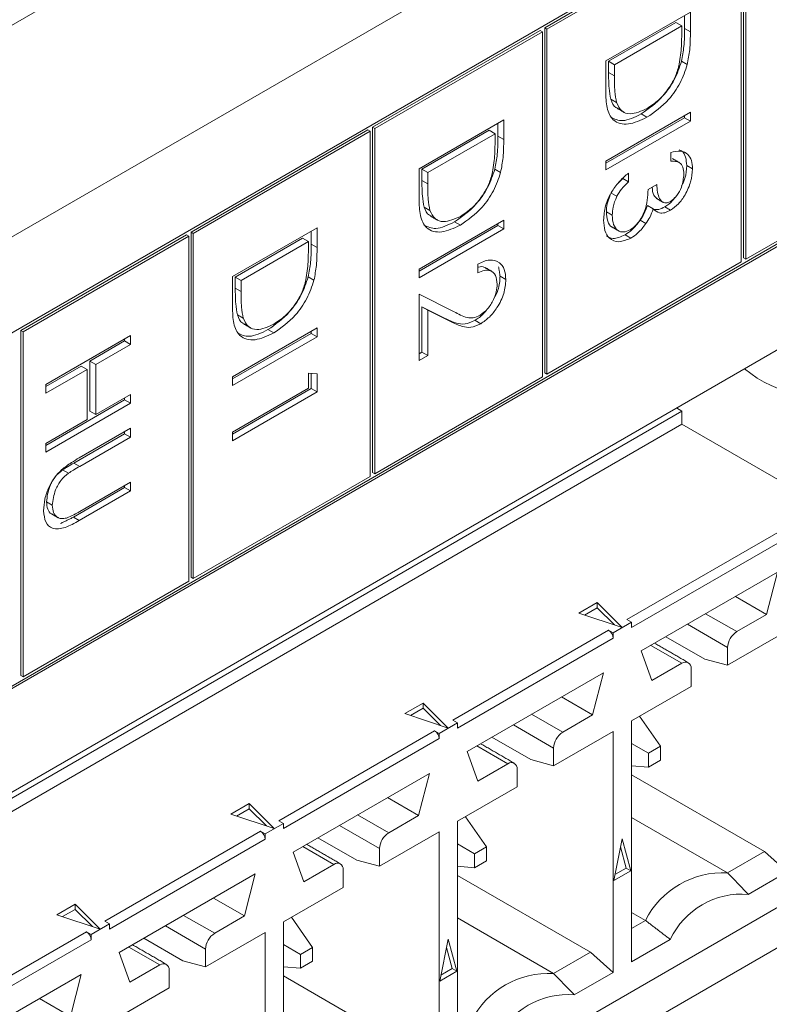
# Model space of a CAD drawing. Header units: inches. Extents: x 0.2 to 16.3, y 0.2 to 11.5.
# Tile 15 of 35: x 3.967 to 4.271, y 1.672 to 2.072. Entities that reach past the tile are written whole.
import ezdxf

# ---------------------------------------------------------------- set-up
doc = ezdxf.new("R2010")
doc.units = ezdxf.units.IN
doc.header["$MEASUREMENT"] = 0

msp = doc.modelspace()

# ---------------------------------------------------------------- linework, layer by layer
at = {"color": 7, "linetype": 'Continuous', "lineweight": 15}
for p, q in [((2.7322788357, 1.3586149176), (4.5782989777, 2.4242996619)), ((4.6155399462, 2.3597964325), (2.7695198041, 1.2941116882)), ((3.7418207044, 1.816413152), (4.3310108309, 2.1565453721)), ((4.2609166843, 1.9748903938), (4.2609166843, 2.1150091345)), ((4.18012838, 2.0683710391), (4.2590607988, 2.1139377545)), ((4.1810563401, 2.0678353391), (4.2599887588, 2.1134020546)), ((4.2599887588, 2.1134020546), (4.2599887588, 1.9732833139)), ((4.2618446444, 1.9743546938), (4.2618446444, 2.1144734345)), ((4.2049408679, 2.0549073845), (4.2393141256, 2.0747506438)), ((4.2369570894, 2.0733899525), (4.2369570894, 2.0680963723)), ((4.2393141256, 2.0747506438), (4.2393141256, 2.0667356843)), ((4.110107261, 2.0279487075), (4.1782724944, 2.0672996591)), ((4.1782724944, 2.0672996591), (4.1792004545, 2.0667639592)), ((4.18012838, 1.9282522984), (4.18012838, 2.0683710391)), ((4.18012838, 2.0683710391), (4.1810563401, 2.0678353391)), ((4.1810563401, 1.9277165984), (4.1810563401, 2.0678353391)), ((4.2334316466, 2.0705139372), (4.2061092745, 2.0547410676)), ((4.2357886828, 2.0691532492), (4.2084663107, 2.0533803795)), ((4.2334316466, 2.0705139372), (4.2357886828, 2.0691532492)), ((4.2357886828, 2.0663623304), (4.2357886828, 2.0691532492)), ((4.2369570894, 2.0680963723), (4.2393141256, 2.0667356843)), ((4.1110352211, 2.0274130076), (4.1792004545, 2.0667639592)), ((4.1792004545, 2.0667639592), (4.1792004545, 1.9266452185)), ((4.2049408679, 2.0426066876), (4.2049408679, 2.0549073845)), ((4.2061092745, 2.0547410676), (4.2061092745, 2.0501849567)), ((4.2061092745, 2.0547410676), (4.2084663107, 2.0533803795)), ((4.2084663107, 2.0533803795), (4.2084663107, 2.0488242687)), ((4.235717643, 2.0547859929), (4.2380746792, 2.0534253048)), ((4.2061092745, 2.0501849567), (4.2084663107, 2.0488242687)), ((4.2069838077, 2.0393433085), (4.209340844, 2.0379826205)), ((4.1290929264, 2.0111212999), (4.1634661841, 2.0309645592)), ((4.1634661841, 2.0309645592), (4.1634661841, 2.0229495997)), ((4.2049408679, 2.0141966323), (4.2393141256, 2.0340398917)), ((4.2369570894, 2.0318384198), (4.2049409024, 2.0133558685)), ((4.2193366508, 2.0333706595), (4.221693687, 2.0320099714)), ((4.2369570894, 2.0326792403), (4.2369570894, 2.0318384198)), ((4.2369570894, 2.0318384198), (4.2393141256, 2.0304777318)), ((4.2393141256, 2.0340398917), (4.2393141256, 2.0304777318)), ((4.0364157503, 1.9854075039), (4.1082513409, 2.0268773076)), ((4.1082513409, 2.0268773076), (4.109179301, 2.0263416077)), ((4.110107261, 1.8878299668), (4.110107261, 2.0279487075)), ((4.110107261, 2.0279487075), (4.1110352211, 2.0274130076)), ((4.1110352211, 1.8872942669), (4.1110352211, 2.0274130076)), ((4.1611091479, 2.0296038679), (4.1611091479, 2.0243102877)), ((4.2393141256, 2.0304777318), (4.2049408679, 2.0106344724)), ((4.0373437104, 1.984871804), (4.109179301, 2.0263416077)), ((4.109179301, 2.0263416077), (4.109179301, 1.886222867)), ((4.1575836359, 2.0267278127), (4.130261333, 2.0109549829)), ((4.1599406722, 2.0253671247), (4.1326183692, 2.0095942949)), ((4.1575836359, 2.0267278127), (4.1599406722, 2.0253671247)), ((4.1599406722, 2.0225762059), (4.1599406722, 2.0253671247)), ((4.1611091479, 2.0243102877), (4.1634661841, 2.0229495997)), ((4.231381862, 2.0141941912), (4.231381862, 2.0177563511)), ((4.3300828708, 2.0126760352), (3.7418207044, 1.673079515)), ((4.3310108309, 2.0121403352), (3.7418207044, 1.6720081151)), ((4.1290929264, 1.998820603), (4.1290929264, 2.0111212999)), ((4.130261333, 2.0109549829), (4.130261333, 2.0063988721)), ((4.130261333, 2.0109549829), (4.1326183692, 2.0095942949)), ((4.1598697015, 2.0109999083), (4.1622267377, 2.0096392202)), ((4.2049408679, 2.0106344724), (4.2049408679, 2.0141966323)), ((4.2378384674, 2.0123894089), (4.2401955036, 2.0110287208)), ((4.3291548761, 2.0132120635), (4.2618446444, 1.9743546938)), ((4.1326183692, 2.0095942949), (4.1326183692, 2.0050381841)), ((4.2118381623, 2.0071978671), (4.2118381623, 2.0071598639)), ((4.2118381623, 2.0071598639), (4.2141951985, 2.0057991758)), ((4.2141951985, 2.0093613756), (4.2141951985, 2.0057991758)), ((4.130261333, 2.0063988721), (4.1326183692, 2.0050381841)), ((4.2221275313, 2.002745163), (4.2256529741, 2.0047803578)), ((4.2071854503, 2.0012514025), (4.2094441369, 1.9999474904)), ((4.1311357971, 1.995557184), (4.1334928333, 1.9941964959)), ((4.221836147, 1.9961940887), (4.2241931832, 1.9948334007)), ((4.2289077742, 1.9956408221), (4.2312648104, 1.9942801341)), ((4.2052279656, 1.9936035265), (4.2075850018, 1.9922428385)), ((4.0532449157, 1.9673351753), (4.0876181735, 1.9871784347)), ((4.0876181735, 1.9871784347), (4.0876181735, 1.9791634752)), ((4.1611091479, 1.9880523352), (4.1290928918, 1.969569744)), ((4.1290929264, 1.9704105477), (4.1634661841, 1.990253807)), ((4.1434887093, 1.9895845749), (4.1458457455, 1.9882238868)), ((4.1611091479, 1.9888931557), (4.1611091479, 1.9880523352)), ((4.1611091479, 1.9880523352), (4.1634661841, 1.9866916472)), ((4.1634661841, 1.990253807), (4.1634661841, 1.9866916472)), ((4.2189028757, 1.9901990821), (4.2212599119, 1.9888383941)), ((3.9672495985, 1.9454787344), (4.0345598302, 1.984336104)), ((3.9681775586, 1.9449430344), (4.0354877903, 1.9838004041)), ((4.0345598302, 1.984336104), (4.0354877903, 1.9838004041)), ((4.0354877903, 1.9838004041), (4.0354877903, 1.8436816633)), ((4.0364157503, 1.8452887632), (4.0364157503, 1.9854075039)), ((4.0364157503, 1.9854075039), (4.0373437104, 1.984871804)), ((4.0373437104, 1.8447530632), (4.0373437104, 1.984871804)), ((4.0817356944, 1.9829417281), (4.0544133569, 1.9671688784)), ((4.0817356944, 1.9829417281), (4.0840927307, 1.9815810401)), ((4.0852611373, 1.9858177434), (4.0852611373, 1.9805241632)), ((4.1634661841, 1.9866916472), (4.1290929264, 1.9668483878)), ((4.2127953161, 1.9843037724), (4.2151523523, 1.9829430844)), ((4.0840927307, 1.9815810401), (4.0567703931, 1.9658081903)), ((4.0840927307, 1.9787901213), (4.0840927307, 1.9815810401)), ((4.0852611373, 1.9805241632), (4.0876181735, 1.9791634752)), ((4.2609166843, 1.9748903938), (4.2618446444, 1.9743546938)), ((2.9632670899, 1.180594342), (4.3326972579, 1.9711495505)), ((4.1528897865, 1.9688816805), (4.1528897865, 1.9724438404)), ((4.2599887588, 1.9732833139), (4.1810563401, 1.9277165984)), ((4.0532449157, 1.9550344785), (4.0532449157, 1.9673351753)), ((4.0544133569, 1.9671688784), (4.0544133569, 1.9626127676)), ((4.0544133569, 1.9671688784), (4.0567703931, 1.9658081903)), ((4.0840217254, 1.9672138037), (4.0863787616, 1.9658531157)), ((4.1290929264, 1.9668483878), (4.1290929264, 1.9704105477)), ((4.1619904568, 1.9674742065), (4.164347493, 1.9661135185)), ((4.0567703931, 1.9658081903), (4.0567703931, 1.9612520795)), ((4.0544133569, 1.9626127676), (4.0567703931, 1.9612520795)), ((4.1290929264, 1.9602328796), (4.1433186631, 1.9530514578)), ((4.1290929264, 1.9332620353), (4.1290929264, 1.9602328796)), ((4.1394399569, 1.9504963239), (4.130261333, 1.9551288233)), ((4.130261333, 1.9551288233), (4.130261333, 1.9366579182)), ((4.130261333, 1.9551288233), (4.1326183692, 1.9537681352)), ((4.0552878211, 1.9517710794), (4.0576448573, 1.9504103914)), ((4.1326183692, 1.9537681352), (4.1326183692, 1.9352972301)), ((4.1417969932, 1.9491356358), (4.1326183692, 1.9537681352)), ((4.1394399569, 1.9504963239), (4.1417969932, 1.9491356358)), ((4.1517721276, 1.949584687), (4.1541291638, 1.948223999)), ((3.9672495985, 1.8053599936), (3.9672495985, 1.9454787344)), ((3.9672495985, 1.9454787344), (3.9681775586, 1.9449430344)), ((3.9681775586, 1.8048242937), (3.9681775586, 1.9449430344)), ((3.9773969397, 1.9235490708), (4.0117701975, 1.9433923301)), ((4.0117701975, 1.9433923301), (4.0117701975, 1.9398301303)), ((4.0532449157, 1.9266244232), (4.0876181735, 1.9464676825)), ((4.0852611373, 1.9442662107), (4.0532449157, 1.9257836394)), ((4.0876181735, 1.9429055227), (4.0532449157, 1.9230622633)), ((4.0676407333, 1.9457984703), (4.0699977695, 1.9444377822)), ((4.0852611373, 1.9451070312), (4.0852611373, 1.9442662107)), ((4.0852611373, 1.9442662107), (4.0876181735, 1.9429055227)), ((4.0876181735, 1.9464676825), (4.0876181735, 1.9429055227)), ((4.0094131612, 1.9411908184), (3.9953113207, 1.9330499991)), ((4.0117701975, 1.9398301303), (3.997668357, 1.9316893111)), ((4.0094131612, 1.9420316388), (4.0094131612, 1.9411908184)), ((4.0094131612, 1.9411908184), (4.0117701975, 1.9398301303)), ((4.130261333, 1.9366579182), (4.1290928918, 1.9359833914)), ((4.1326183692, 1.9352972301), (4.1290929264, 1.9332620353)), ((4.130261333, 1.9366579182), (4.1326183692, 1.9352972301)), ((3.9917858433, 1.9310147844), (3.9773969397, 1.9227082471)), ((3.9917858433, 1.9310147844), (3.9941428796, 1.9296540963)), ((3.9953113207, 1.9330499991), (3.9953113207, 1.9126946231)), ((3.9953113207, 1.9330499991), (3.997668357, 1.9316893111)), ((3.997668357, 1.9316893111), (3.997668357, 1.911333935)), ((3.9941428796, 1.9296540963), (3.9773969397, 1.919986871)), ((3.9941428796, 1.9092987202), (3.9941428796, 1.9296540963)), ((4.0840927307, 1.9281482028), (4.0876181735, 1.9278536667)), ((4.0840927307, 1.922041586), (4.0840927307, 1.9281482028)), ((4.0852611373, 1.928050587), (4.0852611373, 1.921875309)), ((4.0876181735, 1.9278536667), (4.0876181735, 1.9205146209)), ((4.18012838, 1.9282522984), (4.1810563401, 1.9277165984)), ((3.9773969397, 1.919986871), (3.9773969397, 1.9235490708)), ((4.0532449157, 1.9230622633), (4.0532449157, 1.9266244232)), ((4.1792004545, 1.9266452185), (4.1110352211, 1.8872942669)), ((3.997668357, 1.911333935), (4.0117701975, 1.9194747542)), ((4.0117701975, 1.9194747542), (4.0117701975, 1.9159125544)), ((4.0532449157, 1.9042335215), (4.0840927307, 1.922041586)), ((4.0852611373, 1.921875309), (4.0532449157, 1.9033927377)), ((4.0876181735, 1.9205146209), (4.0532449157, 1.9006713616)), ((4.0852611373, 1.921875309), (4.0876181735, 1.9205146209)), ((4.0094131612, 1.9172732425), (3.9773969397, 1.8987906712)), ((4.0117701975, 1.9159125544), (3.9773969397, 1.8960692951)), ((4.0094131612, 1.9181141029), (4.0094131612, 1.9172732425)), ((4.0094131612, 1.9172732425), (4.0117701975, 1.9159125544)), ((4.2358848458, 1.9127522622), (3.6444020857, 1.5712965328)), ((3.9953113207, 1.9126946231), (3.997668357, 1.911333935)), ((4.2358848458, 1.9127522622), (4.2337120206, 1.9140066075)), ((4.2358848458, 1.9073943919), (4.2358848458, 1.9127522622)), ((4.2358848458, 1.9073943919), (3.6444020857, 1.5659386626)), ((3.9773969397, 1.8996314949), (3.9941428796, 1.9092987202)), ((4.2934184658, 1.8741809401), (4.2358848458, 1.9073943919)), ((4.0094131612, 1.9035333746), (3.988818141, 1.8916441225)), ((3.9910099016, 1.8937502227), (4.0117701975, 1.9057348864)), ((4.0094131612, 1.904374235), (4.0094131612, 1.9035333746)), ((4.0094131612, 1.9035333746), (4.0117701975, 1.9021726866)), ((4.0117701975, 1.9057348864), (4.0117701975, 1.9021726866)), ((4.0532449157, 1.9006713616), (4.0532449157, 1.9042335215)), ((3.9773969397, 1.8960692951), (3.9773969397, 1.8996314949)), ((4.0117701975, 1.9021726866), (3.9911751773, 1.8902834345)), ((3.988818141, 1.8916441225), (3.9911751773, 1.8902834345)), ((3.9842460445, 1.8888457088), (3.9866030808, 1.8874850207)), ((4.110107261, 1.8878299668), (4.1110352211, 1.8872942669)), ((3.9911751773, 1.871963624), (4.0117701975, 1.8838528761)), ((4.0117701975, 1.8838528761), (4.0117701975, 1.8802906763)), ((4.109179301, 1.886222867), (4.0373437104, 1.8447530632)), ((4.0094131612, 1.8816513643), (3.9886528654, 1.8696667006)), ((4.0117701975, 1.8802906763), (3.9910099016, 1.8683060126)), ((4.0094131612, 1.8824922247), (4.0094131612, 1.8816513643)), ((4.0094131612, 1.8816513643), (4.0117701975, 1.8802906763)), ((3.9776840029, 1.8758657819), (3.9800410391, 1.8745050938)), ((4.2135209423, 1.8280570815), (4.2934184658, 1.8741809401)), ((4.295274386, 1.8709663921), (4.2153768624, 1.8248425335)), ((3.9886528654, 1.8696667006), (3.9910099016, 1.8683060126)), ((4.2193671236, 1.8153587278), (4.2746736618, 1.8472865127)), ((4.2746736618, 1.8472865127), (4.2703121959, 1.830195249)), ((4.0354877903, 1.8436816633), (3.9681775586, 1.8048242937)), ((4.0364157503, 1.8452887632), (4.0373437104, 1.8447530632)), ((4.1940140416, 1.8307263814), (4.2014733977, 1.835032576)), ((4.2014733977, 1.835032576), (4.2116631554, 1.8248439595)), ((4.2014733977, 1.835032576), (4.2014733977, 1.8328894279)), ((4.2703121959, 1.830195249), (4.2576898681, 1.8374819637)), ((4.2014733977, 1.8328894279), (4.1963676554, 1.8299419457)), ((4.2084480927, 1.8259155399), (4.2014733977, 1.8328894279)), ((4.2116631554, 1.8248439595), (4.1940140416, 1.8307263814)), ((4.2153768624, 1.8269856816), (4.2079531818, 1.822700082)), ((4.2153768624, 1.8269856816), (4.2135209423, 1.8280570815)), ((4.2153768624, 1.8248425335), (4.2153768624, 1.8269856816)), ((4.2581559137, 1.8231775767), (4.2455335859, 1.8304642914)), ((4.2703121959, 1.830195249), (4.2581559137, 1.8231775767)), ((4.1428102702, 1.7872366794), (4.2060972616, 1.8237714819)), ((4.2060972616, 1.8237714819), (4.2079531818, 1.822700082)), ((4.2381093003, 1.8261783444), (4.2544440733, 1.8167484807)), ((4.2544440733, 1.809546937), (4.2786638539, 1.8235287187)), ((4.2079531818, 1.8205569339), (4.1446661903, 1.7840221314)), ((4.2079531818, 1.822700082), (4.2079531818, 1.8205569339)), ((4.2293850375, 1.8211419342), (4.2451644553, 1.8120326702)), ((4.2237285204, 1.8033030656), (4.2193671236, 1.8153587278)), ((4.2232624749, 1.8176074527), (4.2358848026, 1.8103207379)), ((4.2544440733, 1.8167484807), (4.2544440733, 1.809546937)), ((4.2544440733, 1.809546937), (4.2451644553, 1.8120326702)), ((4.2358848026, 1.8103207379), (4.2237285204, 1.8033030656)), ((4.2395967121, 1.8009757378), (4.2395967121, 1.8081772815)), ((3.9672495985, 1.8053599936), (3.9681775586, 1.8048242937)), ((4.1486564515, 1.7745383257), (4.2039629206, 1.8064660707)), ((4.2039629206, 1.8064660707), (4.1996015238, 1.7893748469)), ((4.2153768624, 1.7869939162), (4.2395967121, 1.8009757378)), ((4.1996015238, 1.7893748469), (4.186979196, 1.7966615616)), ((4.1233033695, 1.7899059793), (4.1307627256, 1.7942121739)), ((4.1307627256, 1.7920690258), (4.1256569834, 1.7891215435)), ((4.1307627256, 1.7942121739), (4.1409524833, 1.7840235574)), ((4.1307627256, 1.7942121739), (4.1307627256, 1.7920690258)), ((4.1377374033, 1.7850951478), (4.1307627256, 1.7920690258)), ((4.1409524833, 1.7840235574), (4.1233033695, 1.7899059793)), ((4.1446661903, 1.7861652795), (4.1428102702, 1.7872366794)), ((4.1874452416, 1.7823571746), (4.1748229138, 1.7896438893)), ((4.1996015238, 1.7893748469), (4.1874452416, 1.7823571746)), ((4.2153768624, 1.6890958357), (4.2153768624, 1.7869939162)), ((4.2186041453, 1.7888569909), (4.2272000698, 1.7766286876)), ((4.0720995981, 1.7464162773), (4.1353865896, 1.7829510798)), ((4.1353865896, 1.7829510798), (4.1372425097, 1.7818796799)), ((4.1446661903, 1.7861652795), (4.1372425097, 1.7818796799)), ((4.1446661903, 1.7840221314), (4.1446661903, 1.7861652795)), ((4.1673986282, 1.7853579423), (4.1837334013, 1.7759280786)), ((4.1372425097, 1.7797365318), (4.0739555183, 1.7432017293)), ((4.1372425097, 1.7818796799), (4.1372425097, 1.7797365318)), ((4.1586743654, 1.7803215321), (4.1744537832, 1.7712122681)), ((4.1837334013, 1.7687265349), (4.2079531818, 1.7827083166)), ((4.2079531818, 1.7827083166), (4.2079531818, 1.6848102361)), ((4.1525518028, 1.7767870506), (4.1651741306, 1.7695003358)), ((4.1837334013, 1.7759280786), (4.1837334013, 1.7687265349)), ((4.2153768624, 1.777795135), (4.2222985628, 1.7737991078)), ((4.2272000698, 1.7766286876), (4.2222985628, 1.7737991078)), ((4.2272000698, 1.7709685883), (4.2272000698, 1.7766286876)), ((4.1530178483, 1.7624826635), (4.1486564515, 1.7745383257)), ((4.1837334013, 1.7687265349), (4.1744537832, 1.7712122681)), ((4.2222985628, 1.7737991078), (4.2222985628, 1.7681390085)), ((4.2222985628, 1.7681390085), (4.2272000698, 1.7709685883)), ((4.1651741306, 1.7695003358), (4.1530178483, 1.7624826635)), ((4.1688859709, 1.7601552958), (4.1688859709, 1.7673568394)), ((4.2222985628, 1.7681390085), (4.2153768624, 1.7687568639)), ((4.0779457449, 1.7337179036), (4.1332522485, 1.7656456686)), ((4.1332522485, 1.7656456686), (4.1288908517, 1.7485544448)), ((4.2153768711, 1.765036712), (4.2693842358, 1.733858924)), ((4.1446661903, 1.7461735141), (4.1688859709, 1.7601552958)), ((4.1288908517, 1.7485544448), (4.116268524, 1.7558411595)), ((4.0525926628, 1.7490855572), (4.0600520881, 1.7533917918)), ((4.0600520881, 1.7512486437), (4.0549462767, 1.7483011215)), ((4.0600520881, 1.7533917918), (4.0702418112, 1.7432031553)), ((4.0600520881, 1.7533917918), (4.0600520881, 1.7512486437)), ((4.0670267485, 1.7442747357), (4.0600520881, 1.7512486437)), ((4.0702418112, 1.7432031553), (4.0525926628, 1.7490855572)), ((4.1167345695, 1.7415367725), (4.1041122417, 1.7488234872)), ((4.1288908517, 1.7485544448), (4.1167345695, 1.7415367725)), ((4.1478934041, 1.7480365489), (4.1564893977, 1.7358082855)), ((4.2153769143, 1.7477871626), (4.2544440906, 1.7252341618)), ((4.0739555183, 1.7453448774), (4.0665318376, 1.7410592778)), ((4.0739555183, 1.7453448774), (4.0720995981, 1.7464162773)), ((4.0739555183, 1.7432017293), (4.0739555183, 1.7453448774)), ((4.0966879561, 1.7445375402), (4.1130227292, 1.7351076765)), ((4.1446661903, 1.6482754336), (4.1446661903, 1.7461735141)), ((4.001388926, 1.7055958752), (4.0646759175, 1.7421306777)), ((4.0646759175, 1.7421306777), (4.0665318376, 1.7410592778)), ((4.0665318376, 1.7410592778), (4.0665318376, 1.7389161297)), ((4.0879636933, 1.7395011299), (4.1037431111, 1.730391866)), ((4.1130227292, 1.7279061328), (4.1372425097, 1.7418879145)), ((4.1372425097, 1.7418879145), (4.1372425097, 1.643989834)), ((4.2081839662, 1.7221051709), (4.2116650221, 1.7391167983)), ((4.2116650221, 1.7391167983), (4.215146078, 1.7261243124)), ((4.0665318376, 1.7389161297), (4.0032448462, 1.7023813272)), ((4.0818411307, 1.7359666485), (4.0944634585, 1.7286799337)), ((4.1130227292, 1.7351076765), (4.1130227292, 1.7279061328)), ((4.1446661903, 1.7369747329), (4.1515878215, 1.7329786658)), ((4.1564893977, 1.7358082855), (4.1515878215, 1.7329786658)), ((4.1564893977, 1.7301481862), (4.1564893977, 1.7358082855)), ((4.2132901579, 1.7271957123), (4.2109857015, 1.7357968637)), ((4.0823071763, 1.7216622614), (4.0779457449, 1.7337179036)), ((4.1515878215, 1.7329786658), (4.1515878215, 1.7273185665)), ((4.2693842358, 1.733858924), (4.2544440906, 1.7252341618)), ((4.2693842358, 1.733858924), (4.2786638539, 1.7256306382)), ((4.0944634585, 1.7286799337), (4.0823071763, 1.7216622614)), ((4.1130227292, 1.7279061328), (4.1037431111, 1.730391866)), ((4.1515878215, 1.7273185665), (4.1446661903, 1.7279364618)), ((4.1515878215, 1.7273185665), (4.1564893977, 1.7301481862)), ((4.208681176, 1.7245350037), (4.2132901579, 1.7271957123)), ((4.2132901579, 1.7271957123), (4.215146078, 1.7261243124)), ((4.295274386, 1.723088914), (3.7037916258, 1.3816331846)), ((4.0072350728, 1.6928975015), (4.062541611, 1.7248252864)), ((4.062541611, 1.7248252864), (4.0581801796, 1.7077340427)), ((4.0981752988, 1.7193348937), (4.0981752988, 1.7265364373)), ((4.144666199, 1.7242163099), (4.1986735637, 1.6930385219)), ((4.215146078, 1.7261243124), (4.2081839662, 1.7221051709)), ((4.2786638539, 1.7256306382), (4.2628732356, 1.7165149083)), ((4.0739555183, 1.705353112), (4.0981752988, 1.7193348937)), ((4.0581801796, 1.7077340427), (4.0455578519, 1.7150207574)), ((4.3091270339, 1.7147535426), (2.9632670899, 0.9378051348)), ((3.9818819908, 1.7082651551), (3.9893413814, 1.7125713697)), ((3.9893413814, 1.7125713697), (3.9995311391, 1.7023827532)), ((3.9893413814, 1.7125713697), (3.9893413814, 1.7104282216)), ((3.9995311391, 1.7023827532), (3.9818819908, 1.7082651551)), ((3.9893413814, 1.7104282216), (3.9842356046, 1.7074807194)), ((3.9963160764, 1.7034543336), (3.9893413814, 1.7104282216)), ((4.0460238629, 1.7007163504), (4.0334015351, 1.7080030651)), ((4.0581801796, 1.7077340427), (4.0460238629, 1.7007163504)), ((4.0857787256, 1.6949878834), (4.077182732, 1.7072161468)), ((4.215376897, 1.7092166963), (4.2210374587, 1.7059489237)), ((4.0032448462, 1.7045244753), (3.9958211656, 1.7002388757)), ((4.0032448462, 1.7045244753), (4.001388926, 1.7055958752)), ((4.0032448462, 1.7023813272), (4.0032448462, 1.7045244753)), ((4.0259772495, 1.7037171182), (4.0423120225, 1.6942872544)), ((4.0739555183, 1.6074550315), (4.0739555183, 1.705353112)), ((4.1446662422, 1.7069667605), (4.1837334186, 1.6844137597)), ((4.2153768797, 1.702681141), (4.2210374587, 1.7059489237)), ((3.930678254, 1.6647754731), (3.9939652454, 1.7013102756)), ((3.9939652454, 1.7013102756), (3.9958211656, 1.7002388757)), ((3.9958211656, 1.7002388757), (3.9958211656, 1.6980957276)), ((4.0423120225, 1.6870857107), (4.0665318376, 1.7010675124)), ((4.0665318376, 1.7010675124), (4.0665318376, 1.6031694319)), ((3.9958211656, 1.6980957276), (3.9325341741, 1.6615609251)), ((4.0111304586, 1.6951462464), (4.0237527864, 1.6878595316)), ((4.0172529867, 1.6986807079), (4.0330324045, 1.6895714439)), ((4.0808771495, 1.6921582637), (4.0739555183, 1.6961543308)), ((4.1374732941, 1.6812847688), (4.14095435, 1.6982963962)), ((4.14095435, 1.6982963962), (4.1444354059, 1.6853039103)), ((4.2311675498, 1.6982116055), (4.2153768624, 1.6890958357)), ((4.0115965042, 1.6808418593), (4.0072350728, 1.6928975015)), ((4.0423120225, 1.6942872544), (4.0423120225, 1.6870857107)), ((4.0857787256, 1.6949878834), (4.0808771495, 1.6921582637)), ((4.0808771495, 1.6921582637), (4.0808771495, 1.6864981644)), ((4.0857787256, 1.6893277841), (4.0857787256, 1.6949878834)), ((4.1425794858, 1.6863753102), (4.1402750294, 1.6949764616)), ((4.1986735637, 1.6930385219), (4.1837334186, 1.6844137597)), ((4.1986735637, 1.6930385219), (4.2079531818, 1.6848102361)), ((4.0237527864, 1.6878595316), (4.0115965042, 1.6808418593)), ((4.0423120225, 1.6870857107), (4.0330324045, 1.6895714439)), ((4.0739555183, 1.6871160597), (4.0808771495, 1.6864981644)), ((4.0808771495, 1.6864981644), (4.0857787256, 1.6893277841)), ((3.9365244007, 1.6520770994), (3.9918309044, 1.6840048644)), ((3.9918309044, 1.6840048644), (3.9874695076, 1.6669136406)), ((4.0274646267, 1.6785144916), (4.0274646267, 1.6857160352)), ((4.0739555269, 1.6833959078), (4.1279628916, 1.6522181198)), ((4.1444354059, 1.6853039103), (4.1374732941, 1.6812847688)), ((4.1379705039, 1.6837146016), (4.1425794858, 1.6863753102)), ((4.1425794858, 1.6863753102), (4.1444354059, 1.6853039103)), ((4.2079531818, 1.6848102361), (4.1921625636, 1.6756945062)), ((4.0032448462, 1.6645327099), (4.0274646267, 1.6785144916)), ((3.9874695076, 1.6669136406), (3.9748471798, 1.6742003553))]:
    msp.add_line(p, q, dxfattribs=at)
for centre, radius, start, end in [((4.2916565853, 1.9659442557), 0.0470802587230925, 229.8784795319, 291.7820254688), ((4.203923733, 1.8203735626), 0.0040336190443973, 2.605607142, 57.3943930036), ((4.2625029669, 1.8163817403), 0.0080672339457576, 122.6055917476, 177.3944081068), ((4.2373338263, 1.8085443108), 0.0022924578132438, 350.7871260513, 129.2039705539), ((4.1332130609, 1.7795531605), 0.0040336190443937, 2.605607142, 57.3943930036), ((4.191792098, 1.7755614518), 0.0080670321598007, 122.6048490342, 177.3951508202), ((4.1666231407, 1.7677239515), 0.0022924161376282, 350.7848636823, 129.204384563), ((4.0625023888, 1.7387327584), 0.0040336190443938, 2.605607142, 57.3943930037), ((4.1210814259, 1.7347410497), 0.0080670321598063, 122.6048490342, 177.3951508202), ((4.0959124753, 1.726903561), 0.0022924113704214, 350.7845498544, 129.2046983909), ((4.2525847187, 1.6898782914), 0.0354047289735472, 86.9895773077, 153.0050461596), ((4.2602070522, 1.6845208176), 0.0321049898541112, 85.2363419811, 154.7582814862), ((3.9917917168, 1.6979123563), 0.0040336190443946, 2.605607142, 57.3943930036), ((4.0503709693, 1.6939204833), 0.0080672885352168, 122.6057926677, 177.3942071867), ((4.0252017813, 1.6860831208), 0.0022924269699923, 350.7855767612, 129.203671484), ((4.1818740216, 1.6490579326), 0.0354046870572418, 86.989533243, 153.0050902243), ((4.1894963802, 1.6437004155), 0.0321049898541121, 85.2363419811, 154.7582814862)]:
    msp.add_arc(centre, radius, start, end, dxfattribs=at)
for points, knots in [([(4.236957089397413, 2.068096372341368), (4.236954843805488, 2.065709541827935), (4.236950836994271, 2.061450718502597), (4.236094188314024, 2.05682101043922), (4.235717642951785, 2.054785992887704)], [0, 0, 0, 0, 0.560443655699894, 1, 1, 1, 1]), ([(4.234824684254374, 2.053608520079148), (4.235169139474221, 2.056066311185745), (4.235784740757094, 2.06045881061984), (4.235787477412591, 2.06455717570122), (4.23578868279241, 2.066362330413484)], [0, 0, 0, 0, 0.5595427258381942, 1, 1, 1, 1]), ([(4.239314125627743, 2.066735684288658), (4.239311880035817, 2.064348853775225), (4.2393078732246, 2.060090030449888), (4.238451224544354, 2.05546032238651), (4.238074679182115, 2.053425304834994)], [0, 0, 0, 0, 0.560443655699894, 1, 1, 1, 1]), ([(4.235717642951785, 2.054785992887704), (4.234870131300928, 2.052276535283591), (4.233174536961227, 2.047255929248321), (4.227379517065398, 2.038999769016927), (4.222385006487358, 2.035504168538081), (4.219336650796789, 2.033370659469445)], [0, 0, 0, 0, 0.2802630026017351, 0.5607148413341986, 1, 1, 1, 1]), ([(4.238074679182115, 2.053425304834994), (4.237227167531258, 2.050915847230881), (4.235531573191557, 2.045895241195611), (4.229736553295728, 2.037639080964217), (4.224742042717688, 2.034143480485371), (4.221693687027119, 2.032009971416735)], [0, 0, 0, 0, 0.2802630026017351, 0.5607148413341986, 1, 1, 1, 1]), ([(4.221700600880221, 2.035576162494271), (4.223309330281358, 2.036633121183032), (4.226523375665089, 2.038744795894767), (4.230572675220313, 2.043545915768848), (4.233467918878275, 2.048725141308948), (4.23437231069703, 2.051980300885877), (4.234824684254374, 2.053608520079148)], [0, 0, 0, 0, 0.280179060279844, 0.559763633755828, 0.7797953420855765, 1, 1, 1, 1]), ([(4.206109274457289, 2.050184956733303), (4.206104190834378, 2.048043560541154), (4.206095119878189, 2.044222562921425), (4.206712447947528, 2.040833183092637), (4.206983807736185, 2.039343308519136)], [0, 0, 0, 0, 0.5604285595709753, 1, 1, 1, 1]), ([(4.208466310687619, 2.048824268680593), (4.208461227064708, 2.046682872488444), (4.208452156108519, 2.042861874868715), (4.209069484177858, 2.039472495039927), (4.209340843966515, 2.037982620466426)], [0, 0, 0, 0, 0.5604285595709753, 1, 1, 1, 1]), ([(4.221693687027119, 2.032009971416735), (4.219112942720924, 2.030810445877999), (4.213960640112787, 2.028415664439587), (4.207810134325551, 2.030005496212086), (4.205124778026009, 2.03568331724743), (4.205002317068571, 2.040293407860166), (4.204940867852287, 2.042606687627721)], [0, 0, 0, 0, 0.2801226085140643, 0.5592481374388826, 0.7788368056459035, 1, 1, 1, 1]), ([(4.206983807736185, 2.039343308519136), (4.207505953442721, 2.037962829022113), (4.208149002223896, 2.036262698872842), (4.209620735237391, 2.035834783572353), (4.209897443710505, 2.035754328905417)], [0, 0, 0, 0, 0.8119845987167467, 1, 1, 1, 1]), ([(4.209340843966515, 2.037982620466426), (4.209942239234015, 2.036745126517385), (4.211144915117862, 2.034270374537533), (4.215488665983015, 2.032780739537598), (4.21934664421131, 2.034516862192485), (4.221700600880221, 2.035576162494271)], [0, 0, 0, 0, 0.2805348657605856, 0.5610162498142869, 0.9999999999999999, 0.9999999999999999, 0.9999999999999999, 0.9999999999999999]), ([(4.219336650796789, 2.033370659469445), (4.216687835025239, 2.032051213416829), (4.211951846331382, 2.029692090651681), (4.208458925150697, 2.031319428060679), (4.206919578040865, 2.032036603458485)], [0, 0, 0, 0, 0.5592952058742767, 1, 1, 1, 1]), ([(4.161109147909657, 2.024310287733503), (4.161106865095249, 2.021923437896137), (4.161102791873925, 2.017664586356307), (4.16024621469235, 2.013034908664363), (4.159869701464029, 2.010999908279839)], [0, 0, 0, 0, 0.5604444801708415, 1, 1, 1, 1]), ([(4.163466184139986, 2.022949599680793), (4.163463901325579, 2.020562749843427), (4.163459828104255, 2.016303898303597), (4.16260325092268, 2.011674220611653), (4.162226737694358, 2.009639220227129)], [0, 0, 0, 0, 0.5604444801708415, 1, 1, 1, 1]), ([(4.158976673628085, 2.009822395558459), (4.159321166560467, 2.012280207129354), (4.159936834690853, 2.016672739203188), (4.159939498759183, 2.020771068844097), (4.159940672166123, 2.022576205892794)], [0, 0, 0, 0, 0.5595432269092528, 1, 1, 1, 1]), ([(4.231381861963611, 2.017756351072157), (4.232703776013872, 2.018062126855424), (4.235343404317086, 2.01867270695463), (4.238265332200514, 2.017326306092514), (4.239943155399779, 2.014625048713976), (4.24011136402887, 2.012227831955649), (4.24019550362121, 2.011028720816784)], [0, 0, 0, 0, 0.2802849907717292, 0.55967949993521, 0.7797474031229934, 0.9999999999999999, 0.9999999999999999, 0.9999999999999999, 0.9999999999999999]), ([(4.234818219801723, 2.018757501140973), (4.235199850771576, 2.018624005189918), (4.236423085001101, 2.018196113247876), (4.237554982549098, 2.015926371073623), (4.237743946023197, 2.013568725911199), (4.23783846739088, 2.012389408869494)], [0, 0, 0, 0, 0.1847605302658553, 0.5922092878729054, 1, 1, 1, 1]), ([(4.159869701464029, 2.010999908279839), (4.15902216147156, 2.008490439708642), (4.157326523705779, 2.003469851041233), (4.151531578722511, 1.995213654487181), (4.146537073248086, 1.991718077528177), (4.143488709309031, 1.98958457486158)], [0, 0, 0, 0, 0.280264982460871, 0.5607144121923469, 1, 1, 1, 1]), ([(4.24019550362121, 2.011028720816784), (4.240046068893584, 2.009335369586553), (4.239747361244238, 2.005950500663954), (4.237539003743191, 2.000831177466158), (4.234541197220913, 1.996659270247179), (4.232356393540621, 1.995072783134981), (4.231264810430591, 1.994280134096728)], [0, 0, 0, 0, 0.2800849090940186, 0.5598665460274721, 0.7800982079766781, 1, 1, 1, 1]), ([(4.236670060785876, 2.008945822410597), (4.236598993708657, 2.009937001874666), (4.236457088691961, 2.011916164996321), (4.234738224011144, 2.014205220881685), (4.232655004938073, 2.014198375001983), (4.231381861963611, 2.014194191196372)], [0, 0, 0, 0, 0.2806354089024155, 0.560365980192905, 1, 1, 1, 1]), ([(4.23783846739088, 2.012389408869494), (4.237739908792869, 2.01068981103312), (4.237584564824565, 2.008010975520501), (4.236250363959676, 2.005198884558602), (4.235762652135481, 2.004170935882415)], [0, 0, 0, 0, 0.6344539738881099, 1, 1, 1, 1]), ([(4.162226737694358, 2.009639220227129), (4.16137919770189, 2.007129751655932), (4.159683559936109, 2.002109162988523), (4.153888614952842, 1.99385296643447), (4.148894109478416, 1.990357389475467), (4.145845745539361, 1.98822388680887)], [0, 0, 0, 0, 0.280264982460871, 0.5607144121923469, 1, 1, 1, 1]), ([(4.145852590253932, 1.991790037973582), (4.147461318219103, 1.992847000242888), (4.150675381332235, 1.994958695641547), (4.154724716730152, 1.999759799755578), (4.157619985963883, 2.004939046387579), (4.15852432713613, 2.00819419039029), (4.158976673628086, 2.009822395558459)], [0, 0, 0, 0, 0.2801785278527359, 0.559766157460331, 0.7797974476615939, 1, 1, 1, 1]), ([(4.20405948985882, 1.990271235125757), (4.204197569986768, 1.992172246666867), (4.204473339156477, 1.995968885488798), (4.207112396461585, 2.001789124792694), (4.210584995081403, 2.006289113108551), (4.212990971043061, 2.00833658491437), (4.214195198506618, 2.009361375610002)], [0, 0, 0, 0, 0.2798856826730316, 0.5589786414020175, 0.7792621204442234, 1, 1, 1, 1]), ([(4.231278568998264, 1.997850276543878), (4.232178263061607, 1.998570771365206), (4.233985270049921, 2.000017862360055), (4.236211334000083, 2.00434157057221), (4.236496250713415, 2.007201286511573), (4.236670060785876, 2.008945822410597)], [0, 0, 0, 0, 0.2788568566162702, 0.5600751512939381, 1, 1, 1, 1]), ([(4.130261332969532, 2.006398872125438), (4.130256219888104, 2.00425745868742), (4.130247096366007, 2.000436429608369), (4.130864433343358, 1.997047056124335), (4.131135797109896, 1.995557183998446)], [0, 0, 0, 0, 0.5604284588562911, 1, 1, 1, 1]), ([(4.132618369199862, 2.005038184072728), (4.132613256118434, 2.00289677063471), (4.132604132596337, 1.999075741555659), (4.133221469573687, 1.995686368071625), (4.133492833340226, 1.994196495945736)], [0, 0, 0, 0, 0.5604284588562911, 1, 1, 1, 1]), ([(4.214195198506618, 2.005799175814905), (4.21319585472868, 2.004858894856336), (4.211413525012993, 2.003181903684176), (4.210045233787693, 2.000934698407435), (4.209444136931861, 1.99994749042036)], [0, 0, 0, 0, 0.5606952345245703, 1, 1, 1, 1]), ([(4.223794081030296, 2.003707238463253), (4.223889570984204, 2.002436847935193), (4.224048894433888, 2.000317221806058), (4.225328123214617, 1.999440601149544), (4.225840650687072, 1.999089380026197)], [0, 0, 0, 0, 0.5993465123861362, 1, 1, 1, 1]), ([(4.225652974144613, 2.004780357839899), (4.225832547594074, 2.002641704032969), (4.226101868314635, 1.999434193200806), (4.228118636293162, 1.997310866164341), (4.229829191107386, 1.997173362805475), (4.23079552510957, 1.997624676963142), (4.231278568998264, 1.997850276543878)], [0, 0, 0, 0, 0.4994181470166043, 0.7490174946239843, 0.8745407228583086, 1, 1, 1, 1]), ([(4.206644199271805, 2.000035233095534), (4.206215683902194, 1.998971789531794), (4.205311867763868, 1.996728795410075), (4.205256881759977, 1.994680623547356), (4.205227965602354, 1.993603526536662)], [0, 0, 0, 0, 0.4741178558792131, 1, 1, 1, 1]), ([(4.209444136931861, 1.99994749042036), (4.208826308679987, 1.998450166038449), (4.207720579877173, 1.995770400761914), (4.207626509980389, 1.993322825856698), (4.207585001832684, 1.992242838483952)], [0, 0, 0, 0, 0.55875206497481, 1, 1, 1, 1]), ([(4.214856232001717, 1.986334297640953), (4.215455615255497, 1.986738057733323), (4.216654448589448, 1.987545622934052), (4.218822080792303, 1.990033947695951), (4.221783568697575, 1.99543602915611), (4.221989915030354, 1.999820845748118), (4.222127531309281, 2.002745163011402)], [0, 0, 0, 0, 0.1255891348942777, 0.2511922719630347, 0.5006059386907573, 1, 1, 1, 1]), ([(4.232959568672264, 1.999428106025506), (4.232677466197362, 1.999025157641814), (4.23151278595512, 1.997361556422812), (4.230030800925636, 1.996382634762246), (4.228907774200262, 1.995640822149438)], [0, 0, 0, 0, 0.2422145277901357, 0.9999999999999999, 0.9999999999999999, 0.9999999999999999, 0.9999999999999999]), ([(4.145845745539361, 1.98822388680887), (4.143264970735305, 1.987024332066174), (4.138112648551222, 1.984629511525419), (4.131962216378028, 1.986219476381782), (4.129276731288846, 1.991897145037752), (4.129154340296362, 1.996507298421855), (4.129092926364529, 1.998820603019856)], [0, 0, 0, 0, 0.2801247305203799, 0.5592478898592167, 0.7788373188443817, 0.9999999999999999, 0.9999999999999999, 0.9999999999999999, 0.9999999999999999]), ([(4.131135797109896, 1.995557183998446), (4.13165798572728, 1.994176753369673), (4.132301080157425, 1.992476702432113), (4.133772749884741, 1.99204867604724), (4.134049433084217, 1.991968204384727)], [0, 0, 0, 0, 0.8119936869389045, 1, 1, 1, 1]), ([(4.221836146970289, 1.99619408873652), (4.22141837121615, 1.995028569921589), (4.220672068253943, 1.992946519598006), (4.219443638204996, 1.99103885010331), (4.218902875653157, 1.990199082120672)], [0, 0, 0, 0, 0.559793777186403, 1, 1, 1, 1]), ([(4.224193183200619, 1.99483340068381), (4.22377540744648, 1.99366788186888), (4.223029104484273, 1.991585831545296), (4.221800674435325, 1.989678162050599), (4.221259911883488, 1.988838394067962)], [0, 0, 0, 0, 0.559793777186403, 1, 1, 1, 1]), ([(4.231264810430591, 1.994280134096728), (4.230470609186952, 1.993886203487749), (4.228882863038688, 1.993098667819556), (4.226244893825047, 1.993005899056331), (4.224970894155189, 1.994140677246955), (4.224193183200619, 1.99483340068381)], [0, 0, 0, 0, 0.2805102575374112, 0.5607886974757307, 1, 1, 1, 1]), ([(4.228907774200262, 1.995640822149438), (4.228104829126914, 1.995227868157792), (4.226575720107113, 1.994441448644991), (4.225240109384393, 1.994529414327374), (4.224605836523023, 1.99457118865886)], [0, 0, 0, 0, 0.5251064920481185, 1, 1, 1, 1]), ([(4.133492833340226, 1.994196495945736), (4.134094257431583, 1.992959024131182), (4.135296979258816, 1.990484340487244), (4.139640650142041, 1.988994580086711), (4.143498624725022, 1.990730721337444), (4.145852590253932, 1.991790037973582)], [0, 0, 0, 0, 0.280537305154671, 0.5610156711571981, 0.9999999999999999, 0.9999999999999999, 0.9999999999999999, 0.9999999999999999]), ([(4.205227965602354, 1.993603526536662), (4.205324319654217, 1.99231007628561), (4.205516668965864, 1.989727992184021), (4.20666459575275, 1.987650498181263), (4.207674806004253, 1.987390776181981), (4.207732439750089, 1.987375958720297)], [0, 0, 0, 0, 0.4862502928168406, 0.9706899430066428, 1, 1, 1, 1]), ([(4.207585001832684, 1.992242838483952), (4.207664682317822, 1.990912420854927), (4.207823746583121, 1.98825653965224), (4.209607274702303, 1.985960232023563), (4.212056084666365, 1.985117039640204), (4.21392348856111, 1.985928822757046), (4.214856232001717, 1.986334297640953)], [0, 0, 0, 0, 0.2805985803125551, 0.5601523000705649, 0.7803019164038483, 0.9999999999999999, 0.9999999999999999, 0.9999999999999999, 0.9999999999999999]), ([(4.143488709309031, 1.98958457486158), (4.14083986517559, 1.988265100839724), (4.136103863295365, 1.985905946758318), (4.132610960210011, 1.987533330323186), (4.131071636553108, 1.98825051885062)], [0, 0, 0, 0, 0.5592996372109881, 1, 1, 1, 1]), ([(4.215152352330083, 1.982943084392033), (4.213465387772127, 1.982253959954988), (4.210090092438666, 1.980875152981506), (4.206382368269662, 1.982460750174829), (4.204368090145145, 1.985837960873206), (4.204162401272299, 1.988792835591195), (4.20405948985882, 1.990271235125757)], [0, 0, 0, 0, 0.2793061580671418, 0.5588385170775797, 0.7792756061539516, 1, 1, 1, 1]), ([(4.218902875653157, 1.990199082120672), (4.217850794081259, 1.988830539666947), (4.215970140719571, 1.986384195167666), (4.213766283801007, 1.984940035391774), (4.212795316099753, 1.984303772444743)], [0, 0, 0, 0, 0.5594234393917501, 1, 1, 1, 1]), ([(4.221259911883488, 1.988838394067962), (4.220207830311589, 1.987469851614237), (4.2183271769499, 1.985023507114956), (4.216123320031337, 1.983579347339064), (4.215152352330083, 1.982943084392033)], [0, 0, 0, 0, 0.5594234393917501, 1, 1, 1, 1]), ([(4.212795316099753, 1.984303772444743), (4.211067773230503, 1.983537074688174), (4.208130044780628, 1.982233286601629), (4.206061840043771, 1.983419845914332), (4.205209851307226, 1.983908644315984)], [0, 0, 0, 0, 0.5880539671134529, 1, 1, 1, 1]), ([(4.085261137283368, 1.980524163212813), (4.085258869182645, 1.978137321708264), (4.085254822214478, 1.973878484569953), (4.084398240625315, 1.96924880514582), (4.084021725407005, 1.967213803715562)], [0, 0, 0, 0, 0.5604444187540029, 1, 1, 1, 1]), ([(4.087618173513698, 1.979163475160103), (4.087615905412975, 1.976776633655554), (4.087611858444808, 1.972517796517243), (4.086755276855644, 1.96788811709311), (4.086378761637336, 1.965853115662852)], [0, 0, 0, 0, 0.5604444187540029, 1, 1, 1, 1]), ([(4.083128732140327, 1.966036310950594), (4.083473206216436, 1.968494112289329), (4.084088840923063, 1.97288662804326), (4.084091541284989, 1.976984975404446), (4.084092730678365, 1.978790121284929)], [0, 0, 0, 0, 0.5595429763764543, 1, 1, 1, 1]), ([(4.156129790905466, 1.970660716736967), (4.15597667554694, 1.97081897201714), (4.15528974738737, 1.971528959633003), (4.154012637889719, 1.971484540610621), (4.153002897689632, 1.971115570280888), (4.152889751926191, 1.971074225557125)], [0, 0, 0, 0, 0.2029919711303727, 0.910691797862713, 1, 1, 1, 1]), ([(4.152889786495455, 1.9724438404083), (4.154560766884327, 1.973177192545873), (4.157899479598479, 1.974642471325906), (4.161717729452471, 1.973460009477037), (4.164010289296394, 1.970474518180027), (4.164235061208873, 1.967567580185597), (4.164347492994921, 1.966113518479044)], [0, 0, 0, 0, 0.2800296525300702, 0.5595149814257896, 0.7796676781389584, 1, 1, 1, 1]), ([(4.084021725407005, 1.967213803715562), (4.08317419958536, 1.96470434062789), (4.081478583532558, 1.959683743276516), (4.075683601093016, 1.951427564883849), (4.070689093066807, 1.947931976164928), (4.067640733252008, 1.945798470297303)], [0, 0, 0, 0, 0.2802639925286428, 0.5607146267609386, 1, 1, 1, 1]), ([(4.160822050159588, 1.964261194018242), (4.16070216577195, 1.965547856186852), (4.160462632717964, 1.968118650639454), (4.158319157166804, 1.969944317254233), (4.155628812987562, 1.970040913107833), (4.153803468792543, 1.969268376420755), (4.152889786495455, 1.968881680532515)], [0, 0, 0, 0, 0.2796991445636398, 0.5588483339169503, 0.7791800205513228, 1, 1, 1, 1]), ([(4.161990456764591, 1.967474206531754), (4.161897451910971, 1.965609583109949), (4.161745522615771, 1.962563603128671), (4.160041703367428, 1.959430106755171), (4.159380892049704, 1.958214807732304)], [0, 0, 0, 0, 0.6121587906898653, 1, 1, 1, 1]), ([(4.086378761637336, 1.965853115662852), (4.08553123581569, 1.96334365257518), (4.083835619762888, 1.958323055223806), (4.078040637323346, 1.950066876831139), (4.073046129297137, 1.946571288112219), (4.069997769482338, 1.944437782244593)], [0, 0, 0, 0, 0.2802639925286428, 0.5607146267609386, 1, 1, 1, 1]), ([(4.070004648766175, 1.948003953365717), (4.071613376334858, 1.949060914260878), (4.074827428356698, 1.951172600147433), (4.078876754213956, 1.955973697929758), (4.081771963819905, 1.961152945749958), (4.082676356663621, 1.964408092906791), (4.083128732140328, 1.966036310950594)], [0, 0, 0, 0, 0.2801789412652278, 0.5597651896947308, 0.779795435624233, 1, 1, 1, 1]), ([(4.153853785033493, 1.951627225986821), (4.154916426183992, 1.952407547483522), (4.157044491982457, 1.953970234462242), (4.15929431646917, 1.957691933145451), (4.160631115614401, 1.961254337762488), (4.160758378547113, 1.963258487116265), (4.160822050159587, 1.964261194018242)], [0, 0, 0, 0, 0.2791227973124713, 0.5589767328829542, 0.77934924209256, 1, 1, 1, 1]), ([(4.164347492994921, 1.966113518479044), (4.164204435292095, 1.964261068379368), (4.16391860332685, 1.960559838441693), (4.161119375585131, 1.955014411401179), (4.157723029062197, 1.950673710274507), (4.155327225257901, 1.949040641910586), (4.154129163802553, 1.948223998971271)], [0, 0, 0, 0, 0.2798892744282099, 0.5592240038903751, 0.7795826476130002, 1, 1, 1, 1]), ([(4.05441335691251, 1.962612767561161), (4.054408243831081, 1.960471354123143), (4.054399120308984, 1.956650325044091), (4.055016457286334, 1.953260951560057), (4.055287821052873, 1.951771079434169)], [0, 0, 0, 0, 0.5604284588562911, 1, 1, 1, 1]), ([(4.056770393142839, 1.961252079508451), (4.056765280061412, 1.959110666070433), (4.056756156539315, 1.955289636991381), (4.057373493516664, 1.951900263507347), (4.057644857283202, 1.950410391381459)], [0, 0, 0, 0, 0.5604284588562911, 1, 1, 1, 1]), ([(4.069997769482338, 1.944437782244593), (4.067416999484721, 1.943238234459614), (4.062264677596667, 1.940843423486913), (4.05611418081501, 1.942433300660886), (4.05342882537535, 1.948111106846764), (4.05330636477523, 1.952721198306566), (4.053244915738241, 1.955034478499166)], [0, 0, 0, 0, 0.2801246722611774, 0.5592487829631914, 0.7788371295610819, 1, 1, 1, 1]), ([(4.055287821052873, 1.951771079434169), (4.055810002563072, 1.950390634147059), (4.056453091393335, 1.948690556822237), (4.057924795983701, 1.94826258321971), (4.05820149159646, 1.948182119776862)], [0, 0, 0, 0, 0.8119897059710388, 1, 1, 1, 1]), ([(4.143318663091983, 1.953051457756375), (4.145016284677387, 1.952127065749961), (4.147379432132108, 1.950840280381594), (4.151046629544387, 1.950327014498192), (4.152918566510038, 1.951194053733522), (4.153853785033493, 1.951627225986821)], [0, 0, 0, 0, 0.5607138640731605, 0.7805329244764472, 1, 1, 1, 1]), ([(4.156742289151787, 1.954097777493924), (4.156267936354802, 1.953466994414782), (4.154786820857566, 1.95149744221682), (4.152992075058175, 1.950358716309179), (4.151772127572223, 1.949584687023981)], [0, 0, 0, 0, 0.3202672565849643, 0.9999999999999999, 0.9999999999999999, 0.9999999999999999, 0.9999999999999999]), ([(4.057644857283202, 1.950410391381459), (4.058246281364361, 1.949172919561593), (4.059449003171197, 1.946698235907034), (4.063792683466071, 1.945208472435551), (4.06765067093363, 1.94694462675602), (4.070004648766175, 1.948003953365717)], [0, 0, 0, 0, 0.2805367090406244, 0.5610144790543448, 0.9999999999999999, 0.9999999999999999, 0.9999999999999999, 0.9999999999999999]), ([(4.151772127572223, 1.949584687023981), (4.150408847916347, 1.948958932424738), (4.147679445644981, 1.947706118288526), (4.143557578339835, 1.948500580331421), (4.14100271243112, 1.949738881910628), (4.139439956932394, 1.950496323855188)], [0, 0, 0, 0, 0.2792864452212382, 0.5591553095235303, 1, 1, 1, 1]), ([(4.154129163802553, 1.948223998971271), (4.152765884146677, 1.947598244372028), (4.15003648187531, 1.946345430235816), (4.145914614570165, 1.947139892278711), (4.14335974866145, 1.948378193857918), (4.141796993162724, 1.949135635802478)], [0, 0, 0, 0, 0.2792864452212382, 0.5591553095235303, 1, 1, 1, 1]), ([(4.067640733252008, 1.945798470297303), (4.064991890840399, 1.944479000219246), (4.060255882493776, 1.942119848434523), (4.056762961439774, 1.943747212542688), (4.05522362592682, 1.94446439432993)], [0, 0, 0, 0, 0.5592985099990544, 1, 1, 1, 1]), ([(3.98376618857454, 1.888860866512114), (3.985108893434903, 1.889889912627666), (3.987508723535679, 1.891729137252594), (3.989939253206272, 1.893132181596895), (3.991009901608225, 1.893750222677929)], [0, 0, 0, 0, 0.5594999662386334, 1, 1, 1, 1]), ([(3.988818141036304, 1.891644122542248), (3.987963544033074, 1.891154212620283), (3.986437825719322, 1.890279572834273), (3.98491562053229, 1.889283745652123), (3.984246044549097, 1.888845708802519)], [0, 0, 0, 0, 0.5601276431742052, 1, 1, 1, 1]), ([(3.976515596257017, 1.872271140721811), (3.976604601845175, 1.873830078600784), (3.976782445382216, 1.876945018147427), (3.978490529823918, 1.881727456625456), (3.980894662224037, 1.885900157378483), (3.982808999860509, 1.887873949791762), (3.98376618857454, 1.888860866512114)], [0, 0, 0, 0, 0.280220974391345, 0.559914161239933, 0.7799525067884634, 0.9999999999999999, 0.9999999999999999, 0.9999999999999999, 0.9999999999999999]), ([(3.984246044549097, 1.888845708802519), (3.98319483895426, 1.88798627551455), (3.981097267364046, 1.886271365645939), (3.978394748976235, 1.881310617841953), (3.977953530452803, 1.877930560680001), (3.97768400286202, 1.87586578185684)], [0, 0, 0, 0, 0.2810559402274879, 0.5608179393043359, 1, 1, 1, 1]), ([(3.986603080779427, 1.887485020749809), (3.98555187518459, 1.886625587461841), (3.983454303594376, 1.884910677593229), (3.980751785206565, 1.879949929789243), (3.980310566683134, 1.876569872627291), (3.980041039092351, 1.874505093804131)], [0, 0, 0, 0, 0.2810559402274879, 0.5608179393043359, 1, 1, 1, 1]), ([(3.991175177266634, 1.890283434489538), (3.990320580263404, 1.889793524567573), (3.988794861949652, 1.888918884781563), (3.987272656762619, 1.887923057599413), (3.986603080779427, 1.887485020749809)], [0, 0, 0, 0, 0.5601276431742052, 1, 1, 1, 1]), ([(3.97768400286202, 1.87586578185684), (3.97779624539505, 1.87485155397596), (3.978020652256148, 1.872823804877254), (3.979013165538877, 1.871229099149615), (3.979841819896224, 1.870966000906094), (3.979925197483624, 1.870939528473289)], [0, 0, 0, 0, 0.473686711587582, 0.9470433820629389, 1, 1, 1, 1]), ([(3.991009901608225, 1.868306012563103), (3.989094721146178, 1.867233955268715), (3.985286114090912, 1.86510201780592), (3.980210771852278, 1.86456822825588), (3.977000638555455, 1.867334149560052), (3.9766772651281, 1.870625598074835), (3.976515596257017, 1.872271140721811)], [0, 0, 0, 0, 0.2816543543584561, 0.560109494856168, 0.7800790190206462, 1, 1, 1, 1]), ([(3.980041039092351, 1.874505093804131), (3.980142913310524, 1.873469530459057), (3.980346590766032, 1.871399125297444), (3.981800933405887, 1.869591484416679), (3.983713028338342, 1.868890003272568), (3.985129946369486, 1.869155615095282), (3.985838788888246, 1.869288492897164)], [0, 0, 0, 0, 0.2797854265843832, 0.5593759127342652, 0.7795686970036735, 1, 1, 1, 1]), ([(3.985838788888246, 1.869288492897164), (3.986830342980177, 1.869710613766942), (3.98860216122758, 1.87046490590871), (3.990388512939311, 1.871505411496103), (3.991175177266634, 1.871963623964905)], [0, 0, 0, 0, 0.5596251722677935, 1, 1, 1, 1])]:
    msp.add_open_spline(points, degree=3, knots=knots, dxfattribs=at)
for points in [[(4.209505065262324, 2.035728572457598), (4.212451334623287, 2.034027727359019)], [(4.2350083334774, 2.013523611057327), (4.232062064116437, 2.015224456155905)], [(4.211838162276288, 2.007159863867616), (4.209921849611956, 2.005155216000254)], [(4.225444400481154, 1.999110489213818), (4.228390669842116, 1.997409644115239)], [(4.133657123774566, 1.991942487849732), (4.136603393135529, 1.990241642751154)], [(4.207417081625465, 1.987501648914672), (4.210363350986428, 1.985800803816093)], [(4.158895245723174, 1.969297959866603), (4.15594897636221, 1.970998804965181)], [(4.161399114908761, 1.971302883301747), (4.161990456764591, 1.967474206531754)], [(4.057809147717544, 1.948156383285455), (4.060755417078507, 1.946455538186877)], [(3.979604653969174, 1.871057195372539), (3.982550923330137, 1.869356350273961)], [(3.988652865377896, 1.869666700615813), (3.983413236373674, 1.867118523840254)], [(4.238509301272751, 1.810580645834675), (4.224799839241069, 1.818494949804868)], [(4.167798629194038, 1.769760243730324), (4.154089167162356, 1.777674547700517)], [(4.097087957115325, 1.728939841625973), (4.083378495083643, 1.736854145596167)], [(4.254444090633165, 1.725234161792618), (4.262873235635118, 1.71651490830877)], [(4.221037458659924, 1.705948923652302), (4.231167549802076, 1.69821160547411)], [(4.026377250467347, 1.68811941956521), (4.012667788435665, 1.696033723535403)], [(4.183733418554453, 1.684413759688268), (4.192162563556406, 1.675694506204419)]]:
    msp.add_open_spline(points, degree=1, dxfattribs=at)

doc.saveas('drawing.dxf')
